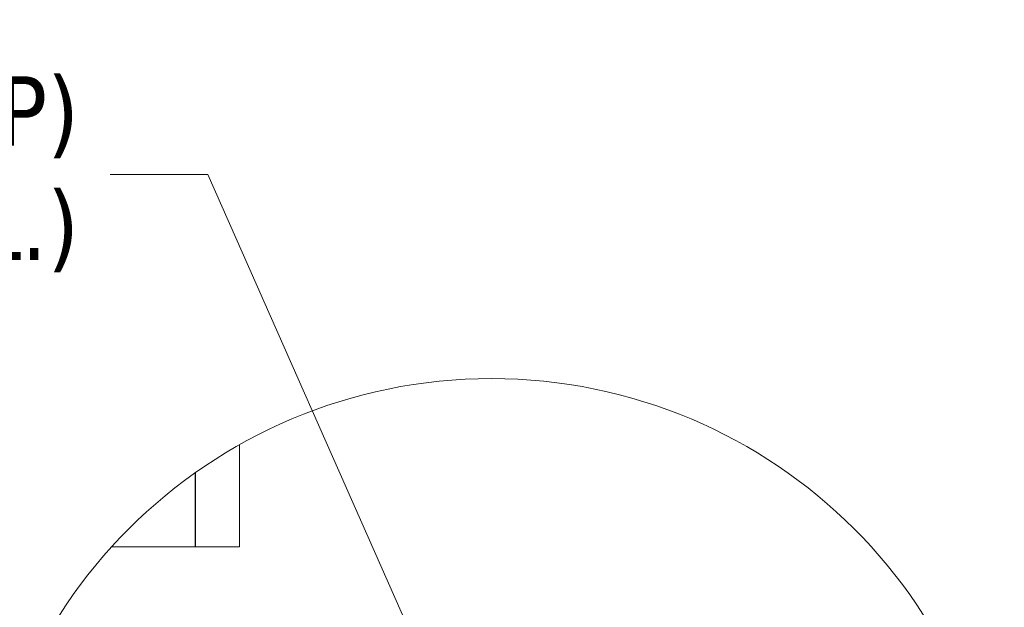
# Model space of a CAD drawing. Header units: inches. Extents: x 15 to 394, y 11 to 241.
# Tile 63 of 83: x 366 to 389, y 75 to 89. Entities that reach past the tile are written whole.
import ezdxf

# ---------------------------------------------------------------- set-up
doc = ezdxf.new("R2010")
doc.units = ezdxf.units.IN
doc.header["$LTSCALE"] = 24
doc.header["$MEASUREMENT"] = 0
doc.layers.get('0').update_dxf_attribs({"lineweight": 0})
for name, color, linetype, lineweight in [('Detail Boundary (ANSI)', 7, 'Continuous', 5), ('Hatch (ANSI)', 7, 'Continuous', 5), ('Symbol (ANSI)', 7, 'Continuous', 5), ('Visible (ANSI)', 7, 'Continuous', 5)]:
    doc.layers.add(name, color=color, linetype=linetype, lineweight=lineweight)
doc.styles.add('ROMANS', font='tahoma.ttf')
doc.dimstyles.new('Default (ANSI)$7', dxfattribs={"dimscale": 24, "dimtxt": 0.07, "dimasz": 0.098425, "dimexe": 0.125, "dimexo": 0.0625, "dimgap": 0.031496, "dimtad": 0, "dimtih": 1, "dimtoh": 1, "dimrnd": 1e-08, "dimzin": 0, "dimdsep": 46, "dimtxsty": 'ROMANS', "dimblk": 'Filled-1', "dimcen": 0.09, "dimdle": 0.393701, "dimclrd": 256, "dimclre": 256, "dimclrt": 256, "dimadec": 0, "dimazin": 0, "dimtfac": 0.928571, "dimtofl": 0, "dimtmove": 0, "dimatfit": 3, "dimfxl": 0, "dimtolj": 1, "dimtzin": 0, "dimlwd": -1, "dimlwe": -1, "dimarcsym": 0})

# ---------------------------------------------------------------- blocks, each defined once
blk = doc.blocks.new('2dTransSymbol1')
at = {"layer": 'Detail Boundary (ANSI)'}
blk.add_circle((15.71051, 2.83423), 0.51744, dxfattribs=at)
blk = doc.blocks.new('Filled-1')
at = {"color": 0}
for p, q in [((0, 0), (-1, 0.179)), ((-1, 0.179), (-1, -0.179)), ((-1, 0), (0, 0)), ((-1, -0.179), (0, 0))]:
    blk.add_line(p, q, dxfattribs=at)
at = {"color": 0, "flags": 128}
blk.add_lwpolyline([(-1, -0.179), (0, 0)], dxfattribs=at)
at = {"color": 0}
blk.add_solid([(-1, -0.179), (0, 0), (-1, 0.179), (-1, -0.179)], dxfattribs=at)

msp = doc.modelspace()

# ---------------------------------------------------------------- hatches: boundary and pattern name
at = {"layer": 'Hatch (ANSI)'}
h = msp.add_hatch(dxfattribs=at)
h.set_pattern_fill('ANSI31', color=256, scale=192, angle=15, style=0)
edge = h.paths.add_edge_path()
edge.add_line((369.8829, 78.1616), (369.8829, 76.3659))
edge.add_line((369.8829, 76.3659), (370.9549, 76.3659))
edge.add_line((370.9549, 76.3659), (370.9549, 78.8402))
edge.add_ellipse((377.0523, 68.0216), major_axis=(-7.1695, 10.14), ratio=1, start_angle=354.14391, end_angle=360)

# ---------------------------------------------------------------- linework, layer by layer
at = {"layer": 'Visible (ANSI)'}
for p, q in [((370.9549, 76.3659), (370.9549, 78.8402)), ((369.8772, 78.1576), (369.8772, 76.3659)), ((369.8829, 78.1616), (369.8829, 76.3659)), ((367.8549, 76.3659), (369.8772, 76.3659)), ((369.8829, 76.3659), (370.9549, 76.3659))]:
    msp.add_line(p, q, dxfattribs=at)

# ---------------------------------------------------------------- block references
at = {"xscale": 24, "yscale": 24, "zscale": 24}
msp.add_blockref('2dTransSymbol1', (0, 0), dxfattribs=at)

# ---------------------------------------------------------------- texts
at = {"layer": 'Symbol (ANSI)', "insert": (367.0679, 85.3866), "char_height": 1.68, "width": 19.437083, "attachment_point": 6, "line_spacing_factor": 0.987884, "style": 'ROMANS'}
msp.add_mtext('{\\fTahoma|b0|i0;1/4-20 LOCK (KEP)\\P\\fTahoma|b0|i0;NUT (2 PL.)}', dxfattribs=at)

# ---------------------------------------------------------------- leaders
at = {"layer": 'Symbol (ANSI)'}
msp.add_leader([(376.9557, 70.0576), (370.186, 85.3866), (367.8238, 85.3866)], dimstyle='Default (ANSI)$7', override={"dimtad": 0}, dxfattribs=at)

doc.saveas('drawing.dxf')
